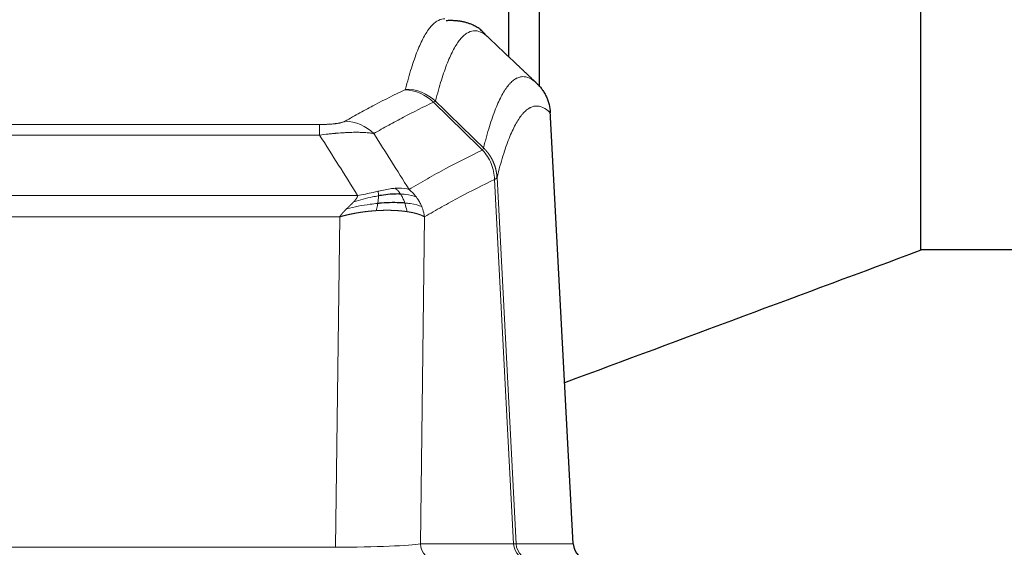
# Model space of a CAD drawing. Header units: inches. Extents: x 0 to 29700, y -16 to 21000.
# Tile 120 of 186: x 6444 to 6669, y 18565 to 18686. Entities that reach past the tile are written whole.
import ezdxf

# ---------------------------------------------------------------- set-up
doc = ezdxf.new("R2010")
doc.units = ezdxf.units.IN
doc.layers.add('254', color=7, linetype='Continuous', true_color=0xffffff)

msp = doc.modelspace()

# ---------------------------------------------------------------- linework, layer by layer
at = {"layer": '254', "color": 2, "linetype": 'Continuous', "lineweight": 25}
for p, q in [((6649.972, 18633.002), (6649.972, 18722.264)), ((6555.583, 18677.263), (6555.583, 18707.635)), ((6562.583, 18707.631), (6562.583, 18670.449)), ((6570.358, 18565.816), (6565.087, 18664.952)), ((6649.972, 18633.183), (6677.583, 18633.183))]:
    msp.add_line(p, q, dxfattribs=at)
at = {"layer": '254', "color": 110, "linetype": 'Continuous', "lineweight": 13}
for p, q in [((6570.346, 18565.819), (6565.098, 18664.514)), ((6306.911, 18661.821), (6512.254, 18661.821)), ((6512.254, 18659.405), (6512.254, 18661.821)), ((6512.254, 18659.405), (6306.911, 18659.405)), ((6552.903, 18649.687), (6557.28, 18565.819)), ((6556.699, 18565.819), (6552.347, 18649.211)), ((6298.18, 18645.574), (6520.985, 18645.574)), ((6516.872, 18640.676), (6302.292, 18640.676)), ((6515.904, 18564.993), (6516.872, 18640.676)), ((6536.304, 18640.666), (6535.347, 18565.819)), ((6303.261, 18564.993), (6515.904, 18564.993)), ((6535.347, 18565.819), (6556.699, 18565.819)), ((6557.28, 18565.819), (6570.346, 18565.819))]:
    msp.add_line(p, q, dxfattribs=at)
for centre, major_axis, ratio, start_param, end_param in [((6531.762, 18659.811), (-4.281, 9.037), 0.9659395, 5.0815715, 5.8272089), ((6531.949, 18659.971), (-9.695, 2.45), 0.9931439, 4.2008878, 4.9582972), ((6518.101, 18652.665), (4.97, -8.677), 0.9635717, 1.8622888, 2.6052468), ((6515.983, 18566.028), (20.002, 0.052), 0.0517476, 4.708281, 6.0295934), ((6539.223, 18566.028), (0, 4), 0.9702957, 1.6231562, 3.1415927), ((6537.254, 18566.028), (-20.038, 0.208), 0.001459, 2.8976729, 3.1068244), ((6560.574, 18566.028), (0, -4), 0.9702957, 4.7647489, 6.2831853), ((6561.272, 18566.028), (0, -4), 0.9993908, 4.7647489, 6.2831853)]:
    msp.add_ellipse(centre, major_axis=major_axis, ratio=ratio, start_param=start_param, end_param=end_param, dxfattribs=at)
at = {"layer": '254', "color": 2, "linetype": 'Continuous', "lineweight": 25}
msp.add_ellipse((6574.338, 18566.028), major_axis=(0, -4), ratio=0.9993908, start_param=4.7647489, end_param=6.2831853, dxfattribs=at)
at = {"layer": '254', "color": 110, "linetype": 'Continuous', "lineweight": 13}
for points, knots in [([(6531.949, 18669.907), (6532.387, 18671.646), (6533.277, 18674.842), (6534.198, 18677.477), (6534.9, 18679.242), (6535.136, 18679.795), (6535.612, 18680.831), (6535.852, 18681.314), (6536.577, 18682.657), (6537.068, 18683.412), (6537.692, 18684.179), (6537.817, 18684.324), (6538.068, 18684.595), (6538.447, 18684.976), (6538.829, 18685.277), (6539.6, 18685.775), (6540.213, 18685.999), (6540.836, 18686.028), (6540.93, 18686.028)], [0, 0, 0, 0, 0.1619105, 0.3238211, 0.3238211, 0.4047764, 0.4047764, 0.4857316, 0.4857316, 0.6476422, 0.6476422, 0.6881198, 0.6881198, 0.7285974, 0.8095527, 0.8095527, 0.9714633, 1, 1, 1, 1]), ([(6550.791, 18681.881), (6550.233, 18682.394), (6549.131, 18683.138), (6547.521, 18683.409), (6546.477, 18683.027), (6545.706, 18682.529), (6545.323, 18682.228), (6544.944, 18681.847), (6544.692, 18681.575), (6544.567, 18681.431), (6543.943, 18680.664), (6543.451, 18679.909), (6542.724, 18678.567), (6542.484, 18678.084), (6542.008, 18677.049), (6541.772, 18676.496), (6541.069, 18674.732), (6540.147, 18672.1), (6539.255, 18668.906), (6538.817, 18667.168)], [0, 0, 0, 0, 0.125, 0.25, 0.375, 0.375, 0.4375, 0.46875, 0.46875, 0.5, 0.5, 0.625, 0.625, 0.6875, 0.6875, 0.75, 0.75, 0.875, 1, 1, 1, 1]), ([(6549.814, 18656.453), (6549.87, 18656.676), (6549.925, 18656.896), (6550.037, 18657.333), (6550.206, 18657.98), (6550.601, 18659.443), (6550.945, 18660.615), (6551.638, 18662.849), (6552.578, 18665.536), (6554.037, 18668.694), (6555.041, 18670.216), (6555.615, 18670.909), (6555.679, 18670.983), (6555.807, 18671.128), (6556, 18671.338), (6556.451, 18671.781), (6556.843, 18672.078), (6557.171, 18672.28), (6557.237, 18672.319), (6557.369, 18672.39), (6557.567, 18672.491), (6558.032, 18672.678), (6558.435, 18672.756), (6559.247, 18672.803), (6560.344, 18672.573), (6561.471, 18671.759), (6562.043, 18671.205)], [0, 0, 0, 0, 0.015625, 0.015625, 0.03125, 0.0625, 0.125, 0.125, 0.25, 0.375, 0.5, 0.5, 0.515625, 0.515625, 0.53125, 0.5625, 0.625, 0.625, 0.640625, 0.640625, 0.65625, 0.6875, 0.75, 0.75, 0.875, 1, 1, 1, 1]), ([(6518.101, 18662.571), (6519.235, 18663.223), (6520.37, 18663.862), (6522.642, 18665.112), (6523.78, 18665.723), (6527.195, 18667.517), (6529.476, 18668.658), (6531.762, 18669.745)], [0, 0, 0, 0, 0.25, 0.25, 0.5, 0.5, 1, 1, 1, 1]), ([(6531.949, 18669.907), (6531.942, 18669.88), (6531.924, 18669.853), (6531.861, 18669.799), (6531.818, 18669.772), (6531.762, 18669.745)], [0, 0, 0, 0, 0.5, 0.5, 1, 1, 1, 1]), ([(6538.358, 18666.929), (6536.07, 18665.84), (6533.786, 18664.697), (6530.367, 18662.901), (6529.228, 18662.289), (6526.953, 18661.038), (6525.816, 18660.398), (6524.681, 18659.746)], [0, 0, 0, 0, 0.5, 0.5, 0.75, 0.75, 1, 1, 1, 1]), ([(6565.098, 18664.514), (6564.528, 18665.06), (6563.404, 18665.859), (6562.31, 18666.076), (6561.5, 18666.021), (6561.099, 18665.939), (6560.635, 18665.747), (6560.437, 18665.645), (6560.306, 18665.572), (6560.24, 18665.533), (6559.912, 18665.329), (6559.522, 18665.028), (6559.072, 18664.582), (6558.88, 18664.371), (6558.752, 18664.225), (6558.688, 18664.15), (6558.116, 18663.454), (6557.115, 18661.927), (6555.66, 18658.766), (6554.254, 18654.735), (6553.348, 18651.467), (6552.903, 18649.687)], [0, 0, 0, 0, 0.125, 0.25, 0.25, 0.3125, 0.34375, 0.359375, 0.359375, 0.375, 0.375, 0.4375, 0.46875, 0.484375, 0.484375, 0.5, 0.5, 0.625, 0.75, 0.875, 1, 1, 1, 1]), ([(6518.101, 18662.571), (6518.08, 18662.559), (6518.058, 18662.547), (6518.011, 18662.523), (6517.987, 18662.511), (6517.912, 18662.475), (6517.857, 18662.451), (6517.74, 18662.404), (6517.676, 18662.381), (6517.539, 18662.336), (6517.466, 18662.313), (6517.309, 18662.268), (6517.225, 18662.246), (6517.09, 18662.214), (6517.043, 18662.203), (6516.947, 18662.182), (6516.897, 18662.171), (6516.743, 18662.14), (6516.635, 18662.12), (6516.407, 18662.081), (6516.287, 18662.063), (6516.098, 18662.036), (6516.001, 18662.022), (6515.9, 18662.01), (6515.831, 18662.001), (6515.797, 18661.997), (6515.622, 18661.977), (6515.478, 18661.962), (6515.031, 18661.919), (6514.714, 18661.896), (6514.294, 18661.872), (6514.209, 18661.867), (6514.036, 18661.859), (6513.949, 18661.855), (6513.687, 18661.845), (6513.511, 18661.839), (6513.157, 18661.83), (6512.978, 18661.827), (6512.618, 18661.822), (6512.436, 18661.821), (6512.254, 18661.821)], [0, 0, 0, 0, 0.03125, 0.03125, 0.0625, 0.0625, 0.125, 0.125, 0.1875, 0.1875, 0.25, 0.25, 0.3125, 0.3125, 0.34375, 0.34375, 0.375, 0.375, 0.4375, 0.4375, 0.5, 0.5, 0.53125, 0.546875, 0.546875, 0.5625, 0.5625, 0.625, 0.625, 0.75, 0.75, 0.78125, 0.78125, 0.8125, 0.8125, 0.875, 0.875, 0.9375, 0.9375, 1, 1, 1, 1]), ([(6524.681, 18659.746), (6524.383, 18659.801), (6524.057, 18659.849), (6523.344, 18659.929), (6522.957, 18659.961), (6522.329, 18659.996), (6522.057, 18660.008), (6521.772, 18660.016), (6521.657, 18660.019), (6521.599, 18660.021), (6521.423, 18660.025), (6521.304, 18660.027), (6520.702, 18660.034), (6520.193, 18660.03), (6519.521, 18660.013), (6519.384, 18660.009), (6519.177, 18660.002), (6519.108, 18660), (6518.968, 18659.994), (6518.898, 18659.992), (6518.546, 18659.977), (6518.259, 18659.963), (6517.383, 18659.914), (6516.778, 18659.872), (6516.074, 18659.814), (6515.996, 18659.807), (6515.838, 18659.793), (6515.759, 18659.787), (6515.521, 18659.765), (6515.362, 18659.751), (6514.882, 18659.705), (6514.56, 18659.672), (6513.584, 18659.568), (6512.924, 18659.491), (6512.254, 18659.405)], [0, 0, 0, 0, 0.125, 0.125, 0.25, 0.25, 0.3125, 0.328125, 0.328125, 0.34375, 0.34375, 0.375, 0.375, 0.5, 0.5, 0.53125, 0.53125, 0.546875, 0.546875, 0.5625, 0.5625, 0.625, 0.625, 0.75, 0.75, 0.765625, 0.765625, 0.78125, 0.78125, 0.8125, 0.8125, 0.875, 0.875, 1, 1, 1, 1]), ([(6549.814, 18656.453), (6549.793, 18656.405), (6549.777, 18656.329), (6549.719, 18656.156), (6549.677, 18656.059), (6549.602, 18655.97)], [0, 0, 0, 0, 0.5, 0.5, 1, 1, 1, 1]), ([(6549.814, 18656.453), (6549.826, 18656.441), (6549.852, 18656.416), (6549.89, 18656.379), (6549.928, 18656.341), (6549.966, 18656.303), (6550.004, 18656.264), (6550.043, 18656.225), (6550.081, 18656.185), (6550.12, 18656.145), (6550.159, 18656.104), (6550.197, 18656.062), (6550.236, 18656.02), (6550.275, 18655.978), (6550.314, 18655.934), (6550.353, 18655.891), (6550.392, 18655.846), (6550.432, 18655.801), (6550.471, 18655.756), (6550.51, 18655.71), (6550.549, 18655.663), (6550.588, 18655.616), (6550.628, 18655.569), (6550.667, 18655.52), (6550.706, 18655.471), (6550.745, 18655.422), (6550.784, 18655.372), (6550.823, 18655.321), (6550.863, 18655.27), (6550.902, 18655.218), (6550.94, 18655.165), (6550.979, 18655.112), (6551.018, 18655.058), (6551.057, 18655.004), (6551.095, 18654.949), (6551.134, 18654.893), (6551.172, 18654.837), (6551.211, 18654.78), (6551.249, 18654.723), (6551.287, 18654.664), (6551.324, 18654.606), (6551.362, 18654.546), (6551.4, 18654.486), (6551.437, 18654.425), (6551.474, 18654.364), (6551.511, 18654.302), (6551.548, 18654.239), (6551.584, 18654.176), (6551.62, 18654.112), (6551.656, 18654.047), (6551.692, 18653.982), (6551.727, 18653.916), (6551.763, 18653.849), (6551.797, 18653.782), (6551.832, 18653.714), (6551.866, 18653.645), (6551.9, 18653.576), (6551.934, 18653.506), (6551.967, 18653.436), (6552.002, 18653.36), (6552.039, 18653.278), (6552.078, 18653.191), (6552.115, 18653.103), (6552.152, 18653.015), (6552.188, 18652.927), (6552.223, 18652.839), (6552.257, 18652.75), (6552.29, 18652.661), (6552.323, 18652.571), (6552.355, 18652.481), (6552.386, 18652.391), (6552.416, 18652.301), (6552.445, 18652.21), (6552.473, 18652.119), (6552.501, 18652.028), (6552.527, 18651.937), (6552.553, 18651.845), (6552.578, 18651.753), (6552.602, 18651.661), (6552.625, 18651.569), (6552.647, 18651.476), (6552.669, 18651.383), (6552.689, 18651.29), (6552.709, 18651.197), (6552.728, 18651.104), (6552.746, 18651.01), (6552.763, 18650.916), (6552.779, 18650.823), (6552.794, 18650.729), (6552.808, 18650.634), (6552.822, 18650.54), (6552.835, 18650.446), (6552.846, 18650.351), (6552.857, 18650.257), (6552.867, 18650.162), (6552.876, 18650.067), (6552.884, 18649.972), (6552.891, 18649.877), (6552.898, 18649.782), (6552.901, 18649.719), (6552.903, 18649.687)], [0, 0, 0, 0, 0.0069372, 0.0139334, 0.0209887, 0.028103, 0.0352764, 0.0425088, 0.0498003, 0.0571509, 0.0645605, 0.0720292, 0.0795569, 0.0871437, 0.0947896, 0.1024945, 0.1102584, 0.1180815, 0.1259636, 0.1339048, 0.141905, 0.1499643, 0.1580827, 0.1662601, 0.1744966, 0.1827922, 0.1911468, 0.1995605, 0.2080333, 0.2165651, 0.225156, 0.233806, 0.2425151, 0.2512832, 0.2601104, 0.2689967, 0.277942, 0.2869465, 0.29601, 0.3051325, 0.3143142, 0.3235549, 0.3328547, 0.3422136, 0.3516315, 0.3611085, 0.3706446, 0.3802398, 0.3898941, 0.3996074, 0.4093798, 0.4192113, 0.4291019, 0.4390515, 0.4490602, 0.459128, 0.4692549, 0.4794409, 0.4896859, 0.4999901, 0.5124905, 0.524991, 0.5374914, 0.5499918, 0.5624922, 0.5749926, 0.587493, 0.5999934, 0.6124937, 0.6249941, 0.6374944, 0.6499948, 0.6624951, 0.6749954, 0.6874957, 0.699996, 0.7124963, 0.7249966, 0.7374968, 0.7499971, 0.7624973, 0.7749976, 0.7874978, 0.799998, 0.8124982, 0.8249984, 0.8374986, 0.8499988, 0.8624989, 0.8749991, 0.8874992, 0.8999993, 0.9124995, 0.9249996, 0.9374997, 0.9499998, 0.9624998, 0.9749999, 0.9875, 1, 1, 1, 1]), ([(6532.748, 18646.952), (6534.146, 18647.785), (6535.545, 18648.599), (6538.347, 18650.184), (6539.75, 18650.956), (6543.964, 18653.211), (6546.78, 18654.631), (6549.602, 18655.97)], [0, 0, 0, 0, 0.25, 0.25, 0.5, 0.5, 1, 1, 1, 1]), ([(6549.602, 18655.97), (6550.01, 18655.526), (6550.383, 18655.041), (6551.042, 18654.003), (6551.327, 18653.451), (6551.798, 18652.299), (6551.984, 18651.698), (6552.248, 18650.47), (6552.326, 18649.842), (6552.347, 18649.211)], [0, 0, 0, 0, 0.25, 0.25, 0.5, 0.5, 0.75, 0.75, 1, 1, 1, 1]), ([(6552.903, 18649.687), (6552.903, 18649.686), (6552.901, 18649.681), (6552.898, 18649.671), (6552.891, 18649.654), (6552.879, 18649.631), (6552.861, 18649.6), (6552.832, 18649.564), (6552.79, 18649.52), (6552.746, 18649.482), (6552.708, 18649.452), (6552.682, 18649.433), (6552.656, 18649.414), (6552.63, 18649.395), (6552.602, 18649.376), (6552.574, 18649.357), (6552.546, 18649.339), (6552.518, 18649.32), (6552.489, 18649.302), (6552.461, 18649.283), (6552.432, 18649.265), (6552.404, 18649.247), (6552.375, 18649.229), (6552.356, 18649.217), (6552.347, 18649.211)], [0, 0, 0, 0, 0.0092499, 0.0337179, 0.073404, 0.128308, 0.1984299, 0.2837694, 0.3843264, 0.5001005, 0.5424888, 0.5838484, 0.6241794, 0.6634821, 0.7017567, 0.7390032, 0.7752221, 0.8104134, 0.8445775, 0.8777146, 0.909825, 0.9409091, 0.9709673, 1, 1, 1, 1]), ([(6529.572, 18647.213), (6529.423, 18647.2), (6529.271, 18647.185), (6528.657, 18647.114), (6528.178, 18647.039), (6527.184, 18646.858), (6526.669, 18646.751), (6525.962, 18646.597), (6525.783, 18646.558), (6525.603, 18646.518)], [0, 0, 0, 0, 0.125, 0.125, 0.5, 0.5, 0.875, 0.875, 1, 1, 1, 1]), ([(6532.748, 18646.952), (6532.055, 18647.176), (6531.288, 18647.27), (6530.162, 18647.255), (6529.871, 18647.239), (6529.572, 18647.213)], [0, 0, 0, 0, 0.75, 0.75, 1, 1, 1, 1]), ([(6530.797, 18645.891), (6530.698, 18646.041), (6530.597, 18646.182), (6530.34, 18646.511), (6530.182, 18646.685), (6529.872, 18646.985), (6529.718, 18647.112), (6529.572, 18647.213)], [0, 0, 0, 0, 0.25, 0.25, 0.625, 0.625, 1, 1, 1, 1]), ([(6552.347, 18649.211), (6549.661, 18647.935), (6546.981, 18646.586), (6542.971, 18644.449), (6541.635, 18643.719), (6538.967, 18642.22), (6537.635, 18641.452), (6536.304, 18640.666)], [0, 0, 0, 0, 0.5, 0.5, 0.75, 0.75, 1, 1, 1, 1]), ([(6520.114, 18644.131), (6520.122, 18644.139), (6520.138, 18644.156), (6520.162, 18644.182), (6520.185, 18644.208), (6520.208, 18644.233), (6520.231, 18644.259), (6520.253, 18644.284), (6520.275, 18644.309), (6520.297, 18644.334), (6520.318, 18644.359), (6520.339, 18644.383), (6520.36, 18644.408), (6520.38, 18644.433), (6520.4, 18644.457), (6520.42, 18644.481), (6520.439, 18644.505), (6520.458, 18644.529), (6520.477, 18644.553), (6520.495, 18644.577), (6520.513, 18644.6), (6520.531, 18644.624), (6520.548, 18644.647), (6520.565, 18644.67), (6520.582, 18644.693), (6520.598, 18644.716), (6520.614, 18644.739), (6520.63, 18644.762), (6520.645, 18644.785), (6520.66, 18644.807), (6520.675, 18644.829), (6520.689, 18644.852), (6520.703, 18644.874), (6520.717, 18644.896), (6520.73, 18644.918), (6520.743, 18644.939), (6520.756, 18644.961), (6520.768, 18644.983), (6520.78, 18645.004), (6520.792, 18645.025), (6520.803, 18645.047), (6520.814, 18645.068), (6520.825, 18645.088), (6520.836, 18645.109), (6520.846, 18645.13), (6520.855, 18645.151), (6520.865, 18645.171), (6520.874, 18645.191), (6520.882, 18645.212), (6520.891, 18645.232), (6520.899, 18645.252), (6520.907, 18645.272), (6520.914, 18645.291), (6520.921, 18645.311), (6520.928, 18645.331), (6520.934, 18645.35), (6520.94, 18645.369), (6520.946, 18645.389), (6520.951, 18645.408), (6520.957, 18645.427), (6520.961, 18645.445), (6520.966, 18645.464), (6520.97, 18645.483), (6520.974, 18645.501), (6520.977, 18645.52), (6520.98, 18645.538), (6520.983, 18645.556), (6520.984, 18645.568), (6520.985, 18645.574)], [0, 0, 0, 0, 0.0185022, 0.0368847, 0.0551481, 0.073293, 0.0913199, 0.1092294, 0.1270222, 0.1446988, 0.1622598, 0.1797059, 0.1970378, 0.2142561, 0.2313614, 0.2483544, 0.265236, 0.2820066, 0.2986672, 0.3152184, 0.331661, 0.3479958, 0.3642235, 0.380345, 0.3963611, 0.4122725, 0.4280803, 0.4437851, 0.459388, 0.4748898, 0.4902915, 0.5055939, 0.5207981, 0.535905, 0.5509156, 0.565831, 0.5806521, 0.5953801, 0.6100159, 0.6245607, 0.6390157, 0.6533819, 0.6676604, 0.6818526, 0.6959596, 0.7099825, 0.7239227, 0.7377815, 0.75156, 0.7652597, 0.7788818, 0.7924277, 0.8058989, 0.8192966, 0.8326224, 0.8458776, 0.8590638, 0.8721825, 0.8852351, 0.8982233, 0.9111485, 0.9240124, 0.9368166, 0.9495628, 0.9622525, 0.9748874, 0.9874694, 1, 1, 1, 1]), ([(6525.753, 18645.485), (6525.296, 18645.407), (6524.832, 18645.319), (6522.961, 18644.929), (6521.525, 18644.553), (6520.114, 18644.131)], [0, 0, 0, 0, 0.25, 0.25, 1, 1, 1, 1]), ([(6525.603, 18646.518), (6525.243, 18646.437), (6524.875, 18646.354), (6523.382, 18646.02), (6522.205, 18645.763), (6520.985, 18645.574)], [0, 0, 0, 0, 0.25, 0.25, 1, 1, 1, 1]), ([(6525.585, 18643.743), (6525.597, 18643.82), (6525.608, 18643.898), (6525.653, 18644.208), (6525.682, 18644.439), (6525.726, 18644.884), (6525.741, 18645.097), (6525.751, 18645.359), (6525.752, 18645.423), (6525.753, 18645.485)], [0, 0, 0, 0, 0.125, 0.125, 0.5, 0.5, 0.875, 0.875, 1, 1, 1, 1]), ([(6525.753, 18645.485), (6525.755, 18645.609), (6525.753, 18645.725), (6525.74, 18645.99), (6525.724, 18646.127), (6525.676, 18646.356), (6525.644, 18646.449), (6525.603, 18646.518)], [0, 0, 0, 0, 0.25, 0.25, 0.625, 0.625, 1, 1, 1, 1]), ([(6534.455, 18645.145), (6533.756, 18645.476), (6532.885, 18645.701), (6531.525, 18645.852), (6531.168, 18645.878), (6530.797, 18645.891)], [0, 0, 0, 0, 0.75, 0.75, 1, 1, 1, 1]), ([(6531.782, 18643.828), (6531.752, 18643.919), (6531.719, 18644.01), (6531.585, 18644.373), (6531.472, 18644.646), (6531.222, 18645.171), (6531.086, 18645.424), (6530.895, 18645.739), (6530.846, 18645.816), (6530.797, 18645.891)], [0, 0, 0, 0, 0.125, 0.125, 0.5, 0.5, 0.875, 0.875, 1, 1, 1, 1]), ([(6534.455, 18645.145), (6534.332, 18645.311), (6534.204, 18645.474), (6533.872, 18645.871), (6533.661, 18646.1), (6533.219, 18646.541), (6532.988, 18646.751), (6532.748, 18646.952)], [0, 0, 0, 0, 0.25, 0.25, 0.625, 0.625, 1, 1, 1, 1]), ([(6535.665, 18643.004), (6535.626, 18643.099), (6535.586, 18643.193), (6535.418, 18643.565), (6535.279, 18643.84), (6534.976, 18644.376), (6534.812, 18644.638), (6534.576, 18644.978), (6534.516, 18645.062), (6534.455, 18645.145)], [0, 0, 0, 0, 0.125, 0.125, 0.5, 0.5, 0.875, 0.875, 1, 1, 1, 1]), ([(6518.443, 18642.512), (6518.457, 18642.526), (6518.485, 18642.553), (6518.527, 18642.593), (6518.568, 18642.633), (6518.607, 18642.671), (6518.645, 18642.707), (6518.683, 18642.743), (6518.719, 18642.778), (6518.754, 18642.812), (6518.789, 18642.844), (6518.822, 18642.876), (6518.854, 18642.906), (6518.885, 18642.936), (6518.915, 18642.964), (6518.944, 18642.991), (6518.972, 18643.017), (6518.999, 18643.043), (6519.024, 18643.067), (6519.049, 18643.09), (6519.073, 18643.112), (6519.095, 18643.133), (6519.117, 18643.154), (6519.137, 18643.173), (6519.157, 18643.191), (6519.175, 18643.208), (6519.193, 18643.224), (6519.209, 18643.239), (6519.224, 18643.253), (6519.238, 18643.267), (6519.252, 18643.279), (6519.264, 18643.29), (6519.275, 18643.3), (6519.285, 18643.31), (6519.293, 18643.318), (6519.301, 18643.325), (6519.308, 18643.331), (6519.314, 18643.337), (6519.319, 18643.341), (6519.331, 18643.353), (6519.352, 18643.373), (6519.381, 18643.4), (6519.409, 18643.427), (6519.438, 18643.454), (6519.466, 18643.481), (6519.493, 18643.507), (6519.521, 18643.534), (6519.548, 18643.56), (6519.574, 18643.585), (6519.6, 18643.611), (6519.626, 18643.636), (6519.652, 18643.661), (6519.677, 18643.686), (6519.702, 18643.71), (6519.727, 18643.735), (6519.751, 18643.759), (6519.775, 18643.782), (6519.799, 18643.806), (6519.822, 18643.829), (6519.845, 18643.852), (6519.868, 18643.875), (6519.89, 18643.898), (6519.912, 18643.92), (6519.934, 18643.942), (6519.955, 18643.964), (6519.977, 18643.985), (6519.997, 18644.007), (6520.018, 18644.028), (6520.038, 18644.049), (6520.057, 18644.07), (6520.077, 18644.09), (6520.096, 18644.11), (6520.108, 18644.124), (6520.114, 18644.131)], [0, 0, 0, 0, 0.0247661, 0.0489206, 0.0724636, 0.0953949, 0.1177147, 0.1394229, 0.1605195, 0.1810045, 0.2008779, 0.2201398, 0.23879, 0.2568287, 0.2742558, 0.2910713, 0.3072753, 0.3228676, 0.3378484, 0.3522176, 0.3659752, 0.3791212, 0.3916556, 0.4035785, 0.4148897, 0.4255894, 0.4356775, 0.445154, 0.454019, 0.4622723, 0.4699141, 0.4769443, 0.4833629, 0.48917, 0.4943654, 0.4989493, 0.5029216, 0.5062824, 0.5090316, 0.5111692, 0.5284651, 0.5456049, 0.5625886, 0.5794163, 0.5960881, 0.612604, 0.6289642, 0.6451687, 0.6612176, 0.6771111, 0.6928491, 0.7084319, 0.7238594, 0.7391318, 0.7542492, 0.7692118, 0.7840195, 0.7986726, 0.8131712, 0.8275153, 0.8417051, 0.8557408, 0.8696224, 0.8833501, 0.8969241, 0.9103445, 0.9236114, 0.936725, 0.9496856, 0.9624932, 0.975148, 0.9876502, 1, 1, 1, 1]), ([(6525.585, 18643.743), (6525.007, 18643.689), (6524.419, 18643.624), (6522.045, 18643.311), (6520.216, 18642.964), (6518.443, 18642.512)], [0, 0, 0, 0, 0.25, 0.25, 1, 1, 1, 1]), ([(6525.27, 18642.092), (6525.303, 18642.255), (6525.342, 18642.441), (6525.424, 18642.843), (6525.467, 18643.06), (6525.534, 18643.435), (6525.56, 18643.588), (6525.585, 18643.743)], [0, 0, 0, 0, 0.375, 0.375, 0.75, 0.75, 1, 1, 1, 1]), ([(6535.665, 18643.004), (6535.053, 18643.29), (6534.157, 18643.53), (6532.627, 18643.747), (6532.217, 18643.792), (6531.782, 18643.828)], [0, 0, 0, 0, 0.75, 0.75, 1, 1, 1, 1]), ([(6532.273, 18641.867), (6532.201, 18642.267), (6532.102, 18642.761), (6531.9, 18643.467), (6531.844, 18643.647), (6531.782, 18643.828)], [0, 0, 0, 0, 0.75, 0.75, 1, 1, 1, 1]), ([(6536.304, 18640.666), (6536.22, 18641.263), (6536.078, 18641.855), (6535.815, 18642.625), (6535.743, 18642.816), (6535.665, 18643.004)], [0, 0, 0, 0, 0.75, 0.75, 1, 1, 1, 1]), ([(6516.872, 18640.676), (6516.878, 18640.684), (6516.888, 18640.701), (6516.904, 18640.727), (6516.921, 18640.753), (6516.938, 18640.779), (6516.956, 18640.805), (6516.973, 18640.832), (6516.992, 18640.859), (6517.01, 18640.886), (6517.029, 18640.913), (6517.049, 18640.941), (6517.069, 18640.968), (6517.089, 18640.996), (6517.109, 18641.025), (6517.13, 18641.053), (6517.152, 18641.082), (6517.173, 18641.111), (6517.196, 18641.14), (6517.218, 18641.169), (6517.241, 18641.199), (6517.265, 18641.228), (6517.288, 18641.258), (6517.312, 18641.289), (6517.337, 18641.319), (6517.362, 18641.35), (6517.387, 18641.381), (6517.413, 18641.412), (6517.439, 18641.443), (6517.465, 18641.475), (6517.492, 18641.506), (6517.52, 18641.538), (6517.547, 18641.57), (6517.575, 18641.603), (6517.604, 18641.635), (6517.633, 18641.668), (6517.662, 18641.701), (6517.692, 18641.734), (6517.722, 18641.768), (6517.752, 18641.801), (6517.783, 18641.835), (6517.814, 18641.869), (6517.846, 18641.903), (6517.878, 18641.938), (6517.91, 18641.972), (6517.943, 18642.007), (6517.976, 18642.042), (6518.01, 18642.077), (6518.044, 18642.112), (6518.078, 18642.148), (6518.113, 18642.183), (6518.148, 18642.219), (6518.183, 18642.255), (6518.219, 18642.292), (6518.256, 18642.328), (6518.292, 18642.365), (6518.33, 18642.401), (6518.367, 18642.438), (6518.405, 18642.475), (6518.43, 18642.5), (6518.443, 18642.512)], [0, 0, 0, 0, 0.0121901, 0.0245516, 0.0370849, 0.0497905, 0.0626689, 0.0757204, 0.0889455, 0.1023447, 0.1159182, 0.1296666, 0.14359, 0.1576889, 0.1719636, 0.1864145, 0.2010418, 0.2158458, 0.2308268, 0.2459852, 0.261321, 0.2768347, 0.2925265, 0.3083966, 0.3244452, 0.3406727, 0.357079, 0.3736646, 0.3904296, 0.4073742, 0.4244986, 0.4418029, 0.4592875, 0.4769523, 0.4947976, 0.5128236, 0.5310305, 0.5494183, 0.5679872, 0.5867374, 0.605669, 0.6247822, 0.644077, 0.6635537, 0.6832123, 0.7030529, 0.7230758, 0.7432809, 0.7636685, 0.7842385, 0.8049912, 0.8259267, 0.8470449, 0.8683461, 0.8898303, 0.9114976, 0.9333482, 0.955382, 0.9775993, 1, 1, 1, 1]), ([(6525.27, 18642.092), (6525.248, 18642.091), (6525.205, 18642.088), (6525.14, 18642.084), (6525.075, 18642.08), (6525.01, 18642.075), (6524.945, 18642.071), (6524.88, 18642.066), (6524.815, 18642.061), (6524.749, 18642.056), (6524.684, 18642.051), (6524.619, 18642.046), (6524.554, 18642.041), (6524.489, 18642.035), (6524.424, 18642.03), (6524.358, 18642.025), (6524.293, 18642.019), (6524.228, 18642.013), (6524.163, 18642.007), (6524.098, 18642.001), (6524.032, 18641.995), (6523.967, 18641.989), (6523.902, 18641.983), (6523.837, 18641.976), (6523.771, 18641.97), (6523.706, 18641.963), (6523.641, 18641.957), (6523.576, 18641.95), (6523.51, 18641.943), (6523.445, 18641.936), (6523.38, 18641.929), (6523.315, 18641.922), (6523.25, 18641.914), (6523.184, 18641.907), (6523.119, 18641.9), (6523.054, 18641.892), (6522.989, 18641.884), (6522.924, 18641.876), (6522.859, 18641.868), (6522.793, 18641.86), (6522.728, 18641.852), (6522.663, 18641.844), (6522.598, 18641.836), (6522.533, 18641.827), (6522.468, 18641.819), (6522.403, 18641.81), (6522.338, 18641.801), (6522.273, 18641.793), (6522.208, 18641.784), (6522.143, 18641.775), (6522.079, 18641.766), (6522.014, 18641.756), (6521.949, 18641.747), (6521.884, 18641.738), (6521.819, 18641.728), (6521.755, 18641.718), (6521.69, 18641.709), (6521.625, 18641.699), (6521.561, 18641.689), (6521.496, 18641.679), (6521.432, 18641.669), (6521.367, 18641.659), (6521.303, 18641.648), (6521.238, 18641.638), (6521.174, 18641.627), (6521.109, 18641.617), (6521.045, 18641.606), (6520.981, 18641.595), (6520.917, 18641.584), (6520.852, 18641.573), (6520.788, 18641.562), (6520.724, 18641.551), (6520.66, 18641.54), (6520.596, 18641.528), (6520.532, 18641.517), (6520.468, 18641.505), (6520.404, 18641.494), (6520.341, 18641.482), (6520.277, 18641.47), (6520.213, 18641.458), (6520.15, 18641.446), (6520.086, 18641.434), (6520.022, 18641.421), (6519.959, 18641.409), (6519.896, 18641.397), (6519.832, 18641.384), (6519.769, 18641.372), (6519.706, 18641.359), (6519.642, 18641.346), (6519.579, 18641.333), (6519.516, 18641.32), (6519.453, 18641.307), (6519.39, 18641.294), (6519.327, 18641.281), (6519.265, 18641.267), (6519.202, 18641.254), (6519.139, 18641.24), (6519.077, 18641.227), (6519.014, 18641.213), (6518.952, 18641.199), (6518.889, 18641.185), (6518.827, 18641.171), (6518.765, 18641.157), (6518.702, 18641.143), (6518.64, 18641.128), (6518.578, 18641.114), (6518.516, 18641.1), (6518.454, 18641.085), (6518.392, 18641.07), (6518.331, 18641.056), (6518.269, 18641.041), (6518.207, 18641.026), (6518.146, 18641.011), (6518.084, 18640.996), (6518.023, 18640.981), (6517.962, 18640.965), (6517.901, 18640.95), (6517.839, 18640.935), (6517.778, 18640.919), (6517.717, 18640.904), (6517.656, 18640.888), (6517.596, 18640.872), (6517.535, 18640.856), (6517.474, 18640.84), (6517.414, 18640.824), (6517.353, 18640.808), (6517.293, 18640.792), (6517.232, 18640.776), (6517.172, 18640.759), (6517.112, 18640.743), (6517.052, 18640.726), (6516.992, 18640.709), (6516.932, 18640.693), (6516.892, 18640.681), (6516.872, 18640.676)], [0, 0, 0, 0, 0.0081592, 0.0163092, 0.0244501, 0.0325819, 0.0407045, 0.0488181, 0.0569225, 0.0650178, 0.0731041, 0.0811812, 0.0892493, 0.0973083, 0.1053581, 0.113399, 0.1214307, 0.1294534, 0.137467, 0.1454716, 0.1534671, 0.1614536, 0.169431, 0.1773994, 0.1853588, 0.1933091, 0.2012504, 0.2091827, 0.217106, 0.2250203, 0.2329256, 0.2408219, 0.2487092, 0.2565875, 0.2644568, 0.2723172, 0.2801686, 0.288011, 0.2958444, 0.303669, 0.3114845, 0.3192911, 0.3270888, 0.3348775, 0.3426574, 0.3504282, 0.3581902, 0.3659433, 0.3736874, 0.3814227, 0.389149, 0.3968665, 0.4045751, 0.4122748, 0.4199656, 0.4276476, 0.4353206, 0.4429849, 0.4506403, 0.4582868, 0.4659245, 0.4735534, 0.4811734, 0.4887846, 0.496387, 0.5039805, 0.5115653, 0.5191413, 0.5267084, 0.5342668, 0.5418164, 0.5493572, 0.5568893, 0.5644125, 0.5719271, 0.5794328, 0.5869298, 0.5944181, 0.6018976, 0.6093684, 0.6168305, 0.6242839, 0.6317285, 0.6391644, 0.6465917, 0.6540102, 0.6614201, 0.6688212, 0.6762137, 0.6835975, 0.6909727, 0.6983392, 0.705697, 0.7130462, 0.7203868, 0.7277187, 0.735042, 0.7423567, 0.7496628, 0.7569603, 0.7642491, 0.7715294, 0.7788011, 0.7860642, 0.7933187, 0.8005646, 0.807802, 0.8150309, 0.8222512, 0.8294629, 0.8366661, 0.8438608, 0.851047, 0.8582246, 0.8653938, 0.8725544, 0.8797065, 0.8868502, 0.8939854, 0.9011121, 0.9082303, 0.9153401, 0.9224414, 0.9295343, 0.9366187, 0.9436947, 0.9507623, 0.9578214, 0.9648722, 0.9719145, 0.9789485, 0.985974, 0.9929912, 1, 1, 1, 1]), ([(6532.273, 18641.867), (6532.258, 18641.869), (6532.229, 18641.873), (6532.184, 18641.88), (6532.14, 18641.886), (6532.096, 18641.892), (6532.051, 18641.899), (6532.007, 18641.905), (6531.962, 18641.911), (6531.917, 18641.917), (6531.872, 18641.922), (6531.827, 18641.928), (6531.782, 18641.934), (6531.737, 18641.94), (6531.691, 18641.945), (6531.646, 18641.951), (6531.6, 18641.956), (6531.555, 18641.962), (6531.509, 18641.967), (6531.463, 18641.972), (6531.417, 18641.977), (6531.371, 18641.983), (6531.325, 18641.988), (6531.279, 18641.993), (6531.233, 18641.997), (6531.187, 18642.002), (6531.14, 18642.007), (6531.094, 18642.012), (6531.047, 18642.016), (6531.001, 18642.021), (6530.954, 18642.025), (6530.907, 18642.03), (6530.86, 18642.034), (6530.813, 18642.038), (6530.766, 18642.043), (6530.719, 18642.047), (6530.672, 18642.051), (6530.625, 18642.055), (6530.578, 18642.059), (6530.53, 18642.063), (6530.483, 18642.066), (6530.436, 18642.07), (6530.388, 18642.074), (6530.34, 18642.077), (6530.293, 18642.081), (6530.245, 18642.084), (6530.197, 18642.088), (6530.15, 18642.091), (6530.102, 18642.094), (6530.054, 18642.097), (6530.006, 18642.101), (6529.958, 18642.104), (6529.91, 18642.107), (6529.862, 18642.109), (6529.814, 18642.112), (6529.765, 18642.115), (6529.717, 18642.118), (6529.669, 18642.12), (6529.62, 18642.123), (6529.572, 18642.125), (6529.524, 18642.128), (6529.475, 18642.13), (6529.427, 18642.132), (6529.378, 18642.135), (6529.33, 18642.137), (6529.281, 18642.139), (6529.232, 18642.141), (6529.184, 18642.143), (6529.135, 18642.145), (6529.086, 18642.147), (6529.038, 18642.148), (6528.989, 18642.15), (6528.94, 18642.152), (6528.891, 18642.153), (6528.842, 18642.155), (6528.793, 18642.156), (6528.744, 18642.158), (6528.695, 18642.159), (6528.646, 18642.16), (6528.597, 18642.161), (6528.548, 18642.162), (6528.499, 18642.163), (6528.45, 18642.164), (6528.401, 18642.165), (6528.352, 18642.166), (6528.303, 18642.167), (6528.254, 18642.167), (6528.205, 18642.168), (6528.156, 18642.169), (6528.107, 18642.169), (6528.058, 18642.17), (6528.008, 18642.17), (6527.959, 18642.17), (6527.91, 18642.171), (6527.861, 18642.171), (6527.812, 18642.171), (6527.763, 18642.171), (6527.713, 18642.171), (6527.664, 18642.171), (6527.615, 18642.171), (6527.566, 18642.171), (6527.517, 18642.17), (6527.468, 18642.17), (6527.418, 18642.17), (6527.369, 18642.169), (6527.32, 18642.169), (6527.271, 18642.168), (6527.222, 18642.167), (6527.173, 18642.167), (6527.123, 18642.166), (6527.074, 18642.165), (6527.025, 18642.164), (6526.976, 18642.163), (6526.927, 18642.162), (6526.878, 18642.161), (6526.829, 18642.16), (6526.78, 18642.159), (6526.731, 18642.158), (6526.682, 18642.156), (6526.633, 18642.155), (6526.584, 18642.153), (6526.535, 18642.152), (6526.486, 18642.15), (6526.437, 18642.149), (6526.388, 18642.147), (6526.339, 18642.145), (6526.29, 18642.144), (6526.241, 18642.142), (6526.192, 18642.14), (6526.143, 18642.138), (6526.095, 18642.136), (6526.046, 18642.134), (6525.997, 18642.132), (6525.948, 18642.129), (6525.9, 18642.127), (6525.851, 18642.125), (6525.803, 18642.122), (6525.754, 18642.12), (6525.705, 18642.117), (6525.657, 18642.115), (6525.608, 18642.112), (6525.56, 18642.11), (6525.512, 18642.107), (6525.463, 18642.104), (6525.415, 18642.101), (6525.366, 18642.098), (6525.318, 18642.095), (6525.286, 18642.093), (6525.27, 18642.092)], [0, 0, 0, 0, 0.0076941, 0.0153765, 0.0230472, 0.0307061, 0.0383534, 0.045989, 0.0536129, 0.061225, 0.0688255, 0.0764143, 0.0839914, 0.0915567, 0.0991104, 0.1066524, 0.1141827, 0.1217013, 0.1292082, 0.1367034, 0.1441869, 0.1516588, 0.1591189, 0.1665674, 0.1740041, 0.1814292, 0.1888426, 0.1962444, 0.2036344, 0.2110128, 0.2183794, 0.2257344, 0.2330778, 0.2404094, 0.2477294, 0.2550377, 0.2623343, 0.2696193, 0.2768926, 0.2841542, 0.2914041, 0.2986424, 0.305869, 0.313084, 0.3202872, 0.3274789, 0.3346588, 0.3418271, 0.3489838, 0.3561287, 0.3632621, 0.3703837, 0.3774937, 0.3845921, 0.3916788, 0.3987539, 0.4058173, 0.412869, 0.4199092, 0.4269376, 0.4339544, 0.4409596, 0.4479532, 0.454935, 0.4619053, 0.4688639, 0.4758109, 0.4827462, 0.4896699, 0.496582, 0.5034825, 0.5103713, 0.5172485, 0.524114, 0.5309679, 0.5378102, 0.5446409, 0.55146, 0.5582674, 0.5650632, 0.5718474, 0.57862, 0.5853809, 0.5921303, 0.598868, 0.6055941, 0.6123087, 0.6190116, 0.6257029, 0.6323825, 0.6390506, 0.6457071, 0.652352, 0.6589853, 0.665607, 0.672217, 0.6788155, 0.6854024, 0.6919777, 0.6985414, 0.7050935, 0.7116341, 0.718163, 0.7246804, 0.7311862, 0.7376804, 0.744163, 0.750634, 0.7570935, 0.7635413, 0.7699776, 0.7764024, 0.7828155, 0.7892171, 0.7956072, 0.8019856, 0.8083525, 0.8147079, 0.8210516, 0.8273839, 0.8337045, 0.8400136, 0.8463112, 0.8525972, 0.8588716, 0.8651345, 0.8713859, 0.8776257, 0.8838539, 0.8900706, 0.8962758, 0.9024695, 0.9086516, 0.9148221, 0.9209812, 0.9271287, 0.9332646, 0.9393891, 0.945502, 0.9516034, 0.9576933, 0.9637717, 0.9698385, 0.9758938, 0.9819376, 0.9879699, 0.9939907, 1, 1, 1, 1]), ([(6536.304, 18640.666), (6536.298, 18640.669), (6536.287, 18640.677), (6536.268, 18640.688), (6536.25, 18640.7), (6536.232, 18640.711), (6536.213, 18640.722), (6536.194, 18640.733), (6536.176, 18640.744), (6536.156, 18640.755), (6536.137, 18640.766), (6536.118, 18640.777), (6536.098, 18640.788), (6536.078, 18640.799), (6536.058, 18640.81), (6536.038, 18640.82), (6536.018, 18640.831), (6535.998, 18640.842), (6535.977, 18640.852), (6535.956, 18640.863), (6535.936, 18640.873), (6535.915, 18640.883), (6535.894, 18640.894), (6535.872, 18640.904), (6535.851, 18640.914), (6535.83, 18640.924), (6535.808, 18640.934), (6535.786, 18640.944), (6535.764, 18640.954), (6535.742, 18640.964), (6535.72, 18640.974), (6535.698, 18640.984), (6535.676, 18640.994), (6535.653, 18641.003), (6535.631, 18641.013), (6535.608, 18641.023), (6535.585, 18641.032), (6535.563, 18641.042), (6535.54, 18641.051), (6535.517, 18641.06), (6535.494, 18641.07), (6535.47, 18641.079), (6535.447, 18641.088), (6535.424, 18641.097), (6535.4, 18641.106), (6535.377, 18641.115), (6535.353, 18641.124), (6535.329, 18641.133), (6535.305, 18641.142), (6535.282, 18641.151), (6535.258, 18641.16), (6535.234, 18641.168), (6535.21, 18641.177), (6535.185, 18641.186), (6535.161, 18641.194), (6535.137, 18641.203), (6535.113, 18641.211), (6535.088, 18641.219), (6535.064, 18641.228), (6535.04, 18641.236), (6535.015, 18641.244), (6534.99, 18641.252), (6534.966, 18641.26), (6534.941, 18641.268), (6534.917, 18641.276), (6534.892, 18641.284), (6534.867, 18641.292), (6534.842, 18641.3), (6534.817, 18641.308), (6534.793, 18641.315), (6534.768, 18641.323), (6534.743, 18641.331), (6534.718, 18641.338), (6534.693, 18641.346), (6534.668, 18641.353), (6534.643, 18641.361), (6534.618, 18641.368), (6534.593, 18641.375), (6534.568, 18641.383), (6534.543, 18641.39), (6534.518, 18641.397), (6534.493, 18641.404), (6534.468, 18641.411), (6534.443, 18641.418), (6534.417, 18641.425), (6534.392, 18641.432), (6534.367, 18641.439), (6534.342, 18641.445), (6534.317, 18641.452), (6534.292, 18641.459), (6534.267, 18641.465), (6534.242, 18641.472), (6534.217, 18641.478), (6534.192, 18641.485), (6534.167, 18641.491), (6534.142, 18641.498), (6534.117, 18641.504), (6534.092, 18641.51), (6534.067, 18641.516), (6534.042, 18641.523), (6534.017, 18641.529), (6533.993, 18641.535), (6533.968, 18641.541), (6533.943, 18641.547), (6533.918, 18641.553), (6533.893, 18641.559), (6533.869, 18641.564), (6533.844, 18641.57), (6533.819, 18641.576), (6533.795, 18641.582), (6533.77, 18641.587), (6533.746, 18641.593), (6533.721, 18641.598), (6533.697, 18641.604), (6533.673, 18641.609), (6533.648, 18641.615), (6533.624, 18641.62), (6533.6, 18641.625), (6533.576, 18641.631), (6533.552, 18641.636), (6533.528, 18641.641), (6533.504, 18641.646), (6533.48, 18641.651), (6533.456, 18641.656), (6533.432, 18641.661), (6533.408, 18641.666), (6533.385, 18641.671), (6533.361, 18641.676), (6533.338, 18641.681), (6533.314, 18641.685), (6533.291, 18641.69), (6533.267, 18641.695), (6533.244, 18641.699), (6533.221, 18641.704), (6533.198, 18641.708), (6533.175, 18641.713), (6533.152, 18641.717), (6533.129, 18641.722), (6533.106, 18641.726), (6533.084, 18641.73), (6533.061, 18641.735), (6533.038, 18641.739), (6533.016, 18641.743), (6532.994, 18641.747), (6532.971, 18641.751), (6532.949, 18641.755), (6532.927, 18641.759), (6532.905, 18641.763), (6532.883, 18641.767), (6532.861, 18641.771), (6532.839, 18641.775), (6532.818, 18641.779), (6532.796, 18641.783), (6532.775, 18641.786), (6532.753, 18641.79), (6532.732, 18641.794), (6532.711, 18641.797), (6532.69, 18641.801), (6532.669, 18641.805), (6532.648, 18641.808), (6532.627, 18641.811), (6532.607, 18641.815), (6532.586, 18641.818), (6532.566, 18641.822), (6532.545, 18641.825), (6532.525, 18641.828), (6532.505, 18641.831), (6532.485, 18641.835), (6532.465, 18641.838), (6532.445, 18641.841), (6532.426, 18641.844), (6532.406, 18641.847), (6532.387, 18641.85), (6532.367, 18641.853), (6532.348, 18641.856), (6532.329, 18641.859), (6532.31, 18641.861), (6532.291, 18641.864), (6532.279, 18641.866), (6532.273, 18641.867)], [0, 0, 0, 0, 0.0080212, 0.0160154, 0.0239827, 0.0319231, 0.0398365, 0.0477229, 0.0555824, 0.0634149, 0.0712205, 0.0789992, 0.0867509, 0.0944756, 0.1021734, 0.1098443, 0.1174881, 0.1251051, 0.1326951, 0.1402581, 0.1477942, 0.1553034, 0.1627856, 0.1702408, 0.1776691, 0.1850704, 0.1924448, 0.1997923, 0.2071128, 0.2144063, 0.2216729, 0.2289126, 0.2361253, 0.243311, 0.2504698, 0.2576016, 0.2647065, 0.2717845, 0.2788355, 0.2858595, 0.2928566, 0.2998268, 0.30677, 0.3136862, 0.3205755, 0.3274379, 0.3342733, 0.3410817, 0.3478632, 0.3546178, 0.3613454, 0.3680461, 0.3747198, 0.3813665, 0.3879863, 0.3945792, 0.4011451, 0.4076841, 0.4141961, 0.4206811, 0.4271393, 0.4335704, 0.4399746, 0.4463519, 0.4527022, 0.4590256, 0.465322, 0.4715915, 0.477834, 0.4840496, 0.4902382, 0.4963999, 0.5025346, 0.5086424, 0.5147232, 0.5207771, 0.526804, 0.532804, 0.5387771, 0.5447232, 0.5506423, 0.5565345, 0.5623997, 0.568238, 0.5740494, 0.5798338, 0.5855912, 0.5913217, 0.5970253, 0.6027019, 0.6083515, 0.6139742, 0.61957, 0.6251388, 0.6306807, 0.6361956, 0.6416836, 0.6471446, 0.6525787, 0.6579858, 0.663366, 0.6687192, 0.6740455, 0.6793448, 0.6846172, 0.6898627, 0.6950812, 0.7002727, 0.7054373, 0.710575, 0.7156857, 0.7207694, 0.7258262, 0.7308561, 0.735859, 0.740835, 0.745784, 0.7507061, 0.7556012, 0.7604694, 0.7653107, 0.7701249, 0.7749123, 0.7796727, 0.7844061, 0.7891127, 0.7937922, 0.7984448, 0.8030705, 0.8076692, 0.812241, 0.8167858, 0.8213037, 0.8257947, 0.8302587, 0.8346957, 0.8391058, 0.843489, 0.8478452, 0.8521745, 0.8564768, 0.8607522, 0.8650006, 0.8692221, 0.8734166, 0.8775842, 0.8817249, 0.8858386, 0.8899254, 0.8939852, 0.8980181, 0.902024, 0.906003, 0.909955, 0.9138802, 0.9177783, 0.9216495, 0.9254938, 0.9293111, 0.9331015, 0.936865, 0.9406015, 0.944311, 0.9479937, 0.9516493, 0.9552781, 0.9588799, 0.9624547, 0.9660026, 0.9695236, 0.9730176, 0.9764847, 0.9799249, 0.9833381, 0.9867243, 0.9900837, 0.993416, 0.9967215, 1, 1, 1, 1])]:
    msp.add_open_spline(points, degree=3, knots=knots, dxfattribs=at)
at = {"layer": '254', "color": 2, "linetype": 'Continuous', "lineweight": 25}
for points, degree in [([(6550.617, 18681.967), (6547.685, 18685.883), (6541.267, 18685.587)], 2), ([(6557.533, 18675.485), (6555.286, 18677.617), (6553.039, 18679.749), (6550.791, 18681.881)], 3), ([(6562.041, 18671.207), (6557.533, 18675.485)], 1), ([(6649.972, 18633.002), (6622.782, 18622.889), (6595.591, 18612.777), (6568.399, 18602.664)], 3)]:
    msp.add_open_spline(points, degree=degree, dxfattribs=at)
for points, knots in [([(6562.043, 18671.205), (6562.269, 18670.99), (6562.486, 18670.764), (6562.896, 18670.293), (6563.09, 18670.047), (6563.454, 18669.537), (6563.624, 18669.274), (6563.938, 18668.731), (6564.082, 18668.452), (6564.344, 18667.881), (6564.461, 18667.589), (6564.667, 18666.994), (6564.756, 18666.692), (6564.979, 18665.773), (6565.069, 18665.146), (6565.098, 18664.514)], [0, 0, 0, 0, 0.125, 0.125, 0.25, 0.25, 0.375, 0.375, 0.5, 0.5, 0.625, 0.625, 0.75, 0.75, 1, 1, 1, 1]), ([(6530.797, 18645.891), (6530.611, 18645.897), (6530.422, 18645.901), (6529.65, 18645.903), (6529.04, 18645.878), (6527.77, 18645.774), (6527.111, 18645.696), (6526.209, 18645.561), (6525.982, 18645.524), (6525.753, 18645.485)], [0, 0, 0, 0, 0.125, 0.125, 0.5, 0.5, 0.875, 0.875, 1, 1, 1, 1]), ([(6531.782, 18643.828), (6531.565, 18643.846), (6531.341, 18643.862), (6530.423, 18643.914), (6529.682, 18643.93), (6528.117, 18643.911), (6527.294, 18643.876), (6526.16, 18643.793), (6525.874, 18643.77), (6525.585, 18643.743)], [0, 0, 0, 0, 0.125, 0.125, 0.5, 0.5, 0.875, 0.875, 1, 1, 1, 1])]:
    msp.add_open_spline(points, degree=3, knots=knots, dxfattribs=at)
at = {"layer": '254', "color": 110, "linetype": 'Continuous', "lineweight": 13}
for points in [[(6538.817, 18667.168), (6538.776, 18667.14), (6538.659, 18667.072), (6538.471, 18666.98), (6538.358, 18666.929)], [(6549.602, 18655.97), (6545.854, 18659.623), (6542.107, 18663.276), (6538.358, 18666.929)], [(6538.817, 18667.168), (6542.483, 18663.597), (6546.149, 18660.025), (6549.814, 18656.453)], [(6520.985, 18645.574), (6518.092, 18650.189), (6515.181, 18654.799), (6512.254, 18659.405)], [(6524.681, 18659.746), (6527.385, 18655.485), (6530.074, 18651.22), (6532.748, 18646.952)]]:
    msp.add_open_spline(points, degree=3, dxfattribs=at)

doc.saveas('drawing.dxf')
